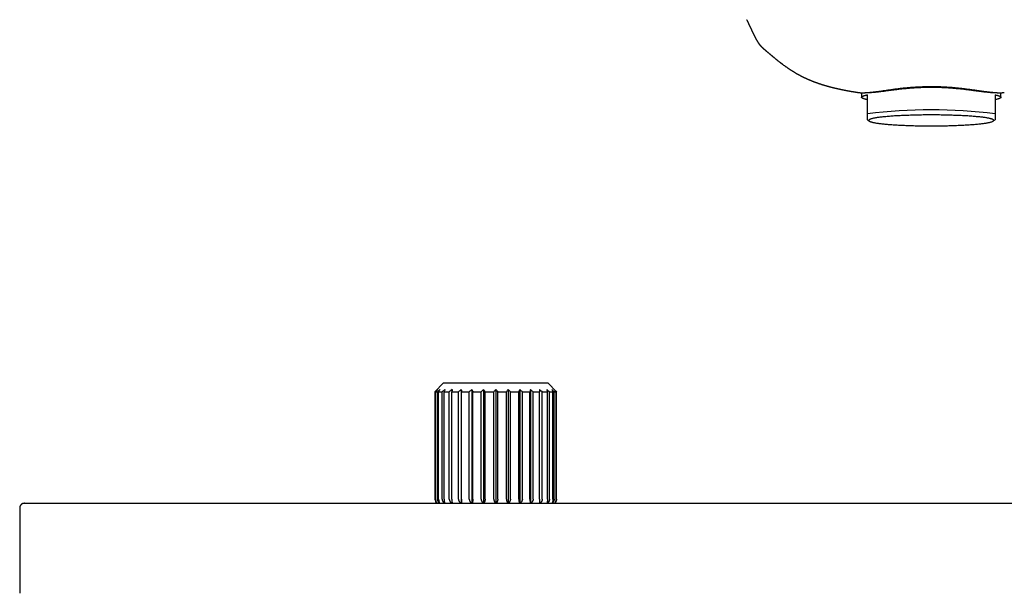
# Model space of a CAD drawing. Header units: millimetres. Extents: x 8 to 947, y 12 to 569.
# Tile 7 of 25: x 328 to 498, y 366 to 465. Entities that reach past the tile are written whole.
import ezdxf

# ---------------------------------------------------------------- set-up
doc = ezdxf.new("R2010")
doc.units = ezdxf.units.MM

msp = doc.modelspace()

# ---------------------------------------------------------------- linework, layer by layer
at = {"color": 7, "linetype": 'Continuous', "lineweight": 30}
for p, q in [((456.27, 459.85), (456.27, 459.84)), ((456.61, 459.54), (456.6, 459.54)), ((473.5, 451.94), (473.5, 451.16)), ((474.5, 448.31), (474.5, 451.58)), ((496.5, 451.58), (496.5, 448.31)), ((497.5, 451.16), (497.5, 451.94)), ((474.5, 447.25), (474.87, 447.04)), ((496.13, 447.04), (496.5, 447.25)), ((401.52, 401.96), (400.02, 400.46)), ((401.52, 401.96), (419.48, 401.96)), ((420.98, 400.46), (419.48, 401.96)), ((400.02, 400.46), (400.02, 381.96)), ((400.02, 400.46), (400.05, 400.46)), ((400.05, 381.96), (400.05, 400.46)), ((400.12, 400.46), (400.43, 400.46)), ((400.12, 381.96), (400.12, 400.46)), ((400.43, 381.96), (400.43, 400.46)), ((400.65, 400.46), (401.26, 400.46)), ((400.65, 381.96), (400.65, 400.46)), ((401.26, 381.95), (401.26, 400.46)), ((401.6, 400.46), (402.49, 400.46)), ((401.6, 381.96), (401.6, 400.46)), ((402.49, 381.96), (402.49, 400.46)), ((402.95, 400.46), (404.07, 400.46)), ((402.95, 381.96), (402.95, 400.46)), ((404.07, 381.96), (404.07, 400.46)), ((404.55, 400.81), (404.55, 381.24)), ((404.62, 400.46), (405.93, 400.46)), ((404.62, 381.96), (404.62, 400.46)), ((405.93, 381.96), (405.93, 400.46)), ((406.38, 400.81), (406.38, 381.24)), ((406.56, 400.46), (407.99, 400.46)), ((406.56, 381.96), (406.56, 400.46)), ((407.99, 381.96), (407.99, 400.46)), ((408.39, 400.81), (408.39, 381.24)), ((408.66, 381.96), (408.66, 400.46)), ((408.66, 400.46), (410.16, 400.46)), ((410.16, 381.96), (410.16, 400.46)), ((410.5, 400.81), (410.5, 381.24)), ((410.84, 381.96), (410.84, 400.46)), ((410.84, 400.46), (412.34, 400.46)), ((412.34, 381.96), (412.34, 400.46)), ((412.61, 400.81), (412.61, 381.24)), ((413.01, 400.46), (414.44, 400.46)), ((413.01, 381.96), (413.01, 400.46)), ((414.44, 381.96), (414.44, 400.46)), ((414.62, 400.81), (414.62, 381.24)), ((415.07, 400.46), (416.38, 400.46)), ((415.07, 381.96), (415.07, 400.46)), ((416.38, 381.96), (416.38, 400.46)), ((416.45, 400.81), (416.45, 381.24)), ((416.93, 400.46), (418.05, 400.46)), ((416.93, 381.96), (416.93, 400.46)), ((418.05, 381.96), (418.05, 400.46)), ((418.51, 400.46), (419.4, 400.46)), ((418.51, 381.96), (418.51, 400.46)), ((419.4, 381.96), (419.4, 400.46)), ((419.74, 400.46), (420.35, 400.46)), ((419.74, 381.95), (419.74, 400.46)), ((420.35, 381.96), (420.35, 400.46)), ((420.57, 400.46), (420.88, 400.46)), ((420.57, 381.96), (420.57, 400.46)), ((420.88, 381.96), (420.88, 400.46)), ((420.95, 400.46), (420.98, 400.46)), ((420.95, 381.96), (420.95, 400.46)), ((420.98, 381.96), (420.98, 400.46)), ((328.5, 380.44), (328.5, 365.74)), ((329.3, 381.24), (641.7, 381.24)), ((400.84, 381.24), (400.84, 381.24)), ((420.16, 381.24), (420.16, 381.24))]:
    msp.add_line(p, q, dxfattribs=at)
at = {"color": 7, "linetype": 'Continuous', "lineweight": 30, "flags": 128}
for points in [[(474.5, 450.74), (474.41, 450.76), (474.33, 450.78), (474.25, 450.8), (474.17, 450.82), (474.1, 450.84), (474.03, 450.85), (473.97, 450.87), (473.91, 450.89), (473.85, 450.91), (473.8, 450.93), (473.75, 450.95), (473.71, 450.97), (473.67, 450.99), (473.63, 451.01), (473.6, 451.03), (473.58, 451.04), (473.55, 451.06), (473.53, 451.08), (473.52, 451.1), (473.51, 451.12), (473.5, 451.14), (473.5, 451.16), (473.5, 451.18), (473.51, 451.2), (473.52, 451.22), (473.53, 451.24), (473.55, 451.26), (473.58, 451.28), (473.6, 451.3), (473.63, 451.32), (473.67, 451.34), (473.71, 451.36), (473.75, 451.38), (473.8, 451.39), (473.85, 451.41), (473.91, 451.43), (473.97, 451.45), (474.03, 451.47), (474.1, 451.49), (474.17, 451.51), (474.25, 451.53), (474.33, 451.54), (474.41, 451.56), (474.5, 451.58)], [(496.5, 451.58), (496.59, 451.56), (496.67, 451.54), (496.75, 451.53), (496.83, 451.51), (496.9, 451.49), (496.97, 451.47), (497.03, 451.45), (497.09, 451.43), (497.15, 451.41), (497.2, 451.39), (497.25, 451.38), (497.29, 451.36), (497.33, 451.34), (497.37, 451.32), (497.4, 451.3), (497.42, 451.28), (497.45, 451.26), (497.47, 451.24), (497.48, 451.22), (497.49, 451.2), (497.5, 451.18), (497.5, 451.16), (497.5, 451.14), (497.49, 451.12), (497.48, 451.1), (497.47, 451.08), (497.45, 451.06), (497.42, 451.04), (497.4, 451.03), (497.37, 451.01), (497.33, 450.99), (497.29, 450.97), (497.25, 450.95), (497.2, 450.93), (497.15, 450.91), (497.09, 450.89), (497.03, 450.87), (496.97, 450.85), (496.9, 450.84), (496.83, 450.82), (496.75, 450.8), (496.67, 450.78), (496.59, 450.76), (496.5, 450.74)], [(474.75, 447.18), (474.75, 447.15), (474.76, 447.13), (474.78, 447.1), (474.81, 447.08), (474.84, 447.05), (474.88, 447.03), (474.93, 447.01), (474.98, 446.98), (475.05, 446.96), (475.12, 446.93), (475.19, 446.91), (475.28, 446.89), (475.37, 446.86), (475.46, 446.84), (475.57, 446.82), (475.68, 446.8), (475.8, 446.77), (475.92, 446.75), (476.05, 446.73), (476.19, 446.71), (476.33, 446.69), (476.48, 446.67), (476.64, 446.65), (476.8, 446.63), (476.97, 446.61), (477.15, 446.59), (477.33, 446.57), (477.51, 446.55), (477.7, 446.53), (477.9, 446.51), (478.1, 446.5), (478.31, 446.48), (478.52, 446.46), (478.73, 446.45), (478.96, 446.43), (479.18, 446.42), (479.41, 446.41), (479.65, 446.39), (479.88, 446.38), (480.12, 446.37), (480.37, 446.35), (480.62, 446.34), (480.87, 446.33), (481.13, 446.32), (481.39, 446.31), (481.65, 446.3), (481.91, 446.29), (482.18, 446.29), (482.45, 446.28), (482.72, 446.27), (482.99, 446.27), (483.26, 446.26), (483.54, 446.26), (483.82, 446.25), (484.1, 446.25), (484.38, 446.25), (484.66, 446.24), (484.94, 446.24), (485.22, 446.24), (485.5, 446.24), (485.78, 446.24), (486.06, 446.24), (486.34, 446.24), (486.62, 446.25), (486.9, 446.25), (487.18, 446.25), (487.46, 446.26), (487.74, 446.26), (488.01, 446.27), (488.28, 446.27), (488.55, 446.28), (488.82, 446.29), (489.09, 446.29), (489.35, 446.3), (489.61, 446.31), (489.87, 446.32), (490.13, 446.33), (490.38, 446.34), (490.63, 446.35), (490.87, 446.37), (491.12, 446.38), (491.35, 446.39), (491.59, 446.41), (491.82, 446.42), (492.04, 446.43), (492.27, 446.45), (492.48, 446.46), (492.69, 446.48), (492.9, 446.5), (493.1, 446.51), (493.3, 446.53), (493.49, 446.55), (493.67, 446.57), (493.85, 446.59), (494.03, 446.61), (494.2, 446.63), (494.36, 446.65), (494.52, 446.67), (494.67, 446.69), (494.81, 446.71), (494.95, 446.73), (495.08, 446.75), (495.2, 446.77), (495.32, 446.8), (495.43, 446.82), (495.54, 446.84), (495.63, 446.86), (495.72, 446.89), (495.81, 446.91), (495.88, 446.93), (495.95, 446.96), (496.02, 446.98), (496.07, 447.01), (496.12, 447.03), (496.16, 447.05), (496.19, 447.08), (496.22, 447.1), (496.24, 447.13), (496.25, 447.15), (496.25, 447.18), (496.25, 447.2), (496.24, 447.23), (496.22, 447.25), (496.19, 447.28), (496.16, 447.3), (496.12, 447.32), (496.07, 447.35), (496.02, 447.37), (495.95, 447.4), (495.88, 447.42), (495.81, 447.44), (495.72, 447.47), (495.63, 447.49), (495.54, 447.51), (495.43, 447.54), (495.32, 447.56), (495.2, 447.58), (495.08, 447.6), (494.95, 447.62), (494.81, 447.65), (494.67, 447.67), (494.52, 447.69), (494.36, 447.71), (494.2, 447.73), (494.03, 447.75), (493.85, 447.77), (493.67, 447.79), (493.49, 447.8), (493.3, 447.82), (493.1, 447.84), (492.9, 447.86), (492.69, 447.87), (492.48, 447.89), (492.27, 447.91), (492.04, 447.92), (491.82, 447.94), (491.59, 447.95), (491.35, 447.96), (491.12, 447.98), (490.87, 447.99), (490.63, 448), (490.38, 448.01), (490.13, 448.02), (489.87, 448.03), (489.61, 448.04), (489.35, 448.05), (489.09, 448.06), (488.82, 448.07), (488.55, 448.08), (488.28, 448.08), (488.01, 448.09), (487.74, 448.09), (487.46, 448.1), (487.18, 448.1), (486.9, 448.11), (486.62, 448.11), (486.34, 448.11), (486.06, 448.11), (485.78, 448.11), (485.5, 448.11), (485.22, 448.11), (484.94, 448.11), (484.66, 448.11), (484.38, 448.11), (484.1, 448.11), (483.82, 448.1), (483.54, 448.1), (483.26, 448.09), (482.99, 448.09), (482.72, 448.08), (482.45, 448.08), (482.18, 448.07), (481.91, 448.06), (481.65, 448.05), (481.39, 448.04), (481.13, 448.03), (480.87, 448.02), (480.62, 448.01), (480.37, 448), (480.12, 447.99), (479.88, 447.98), (479.65, 447.96), (479.41, 447.95), (479.18, 447.94), (478.96, 447.92), (478.73, 447.91), (478.52, 447.89), (478.31, 447.87), (478.1, 447.86), (477.9, 447.84), (477.7, 447.82), (477.51, 447.8), (477.33, 447.79), (477.15, 447.77), (476.97, 447.75), (476.8, 447.73), (476.64, 447.71), (476.48, 447.69), (476.33, 447.67), (476.19, 447.65), (476.05, 447.62), (475.92, 447.6), (475.8, 447.58), (475.68, 447.56), (475.57, 447.54), (475.46, 447.51), (475.37, 447.49), (475.28, 447.47), (475.19, 447.44), (475.12, 447.42), (475.05, 447.4), (474.98, 447.37), (474.93, 447.35), (474.88, 447.32), (474.84, 447.3), (474.81, 447.28), (474.78, 447.25), (474.76, 447.23), (474.75, 447.2), (474.75, 447.18)]]:
    msp.add_lwpolyline(points, dxfattribs=at)
at = {"color": 7, "linetype": 'Continuous', "lineweight": 30}
for centre, radius, start, end in [((485.5, 359.72), 89.28, 82.9225, 97.0775), ((401.02, 381.96), 1, 180, 226.5651), ((419.98, 381.96), 1, 313.4349, 0)]:
    msp.add_arc(centre, radius, start, end, dxfattribs=at)
for points, knots in [([(453.69, 464.52), (453.7, 464.51), (453.71, 464.49), (453.72, 464.46), (453.74, 464.42), (453.76, 464.38), (453.78, 464.34), (453.8, 464.3), (453.82, 464.27), (453.83, 464.23), (453.85, 464.2), (453.86, 464.17), (453.88, 464.14), (453.89, 464.11), (453.91, 464.08), (453.92, 464.05), (453.93, 464.02), (453.95, 464), (453.96, 463.97), (453.98, 463.94), (453.99, 463.91), (454, 463.88), (454.02, 463.85), (454.04, 463.81), (454.05, 463.78), (454.07, 463.74), (454.09, 463.71), (454.1, 463.68), (454.12, 463.64), (454.13, 463.61), (454.15, 463.57), (454.17, 463.54), (454.19, 463.5), (454.2, 463.46), (454.22, 463.42), (454.24, 463.39), (454.26, 463.35), (454.28, 463.31), (454.3, 463.27), (454.31, 463.23), (454.33, 463.21), (454.34, 463.18), (454.35, 463.16), (454.36, 463.14), (454.37, 463.12), (454.37, 463.11), (454.38, 463.1), (454.38, 463.09), (454.39, 463.08), (454.39, 463.07), (454.39, 463.07), (454.4, 463.05), (454.41, 463.04), (454.41, 463.02), (454.42, 463.01), (454.43, 462.99), (454.44, 462.97), (454.45, 462.95), (454.46, 462.93), (454.47, 462.9), (454.5, 462.85), (454.53, 462.78), (454.58, 462.68), (454.62, 462.59), (454.67, 462.49), (454.7, 462.42), (454.73, 462.37), (454.74, 462.34), (454.75, 462.32), (454.76, 462.3), (454.77, 462.28), (454.78, 462.26), (454.78, 462.24), (454.79, 462.23), (454.8, 462.22), (454.8, 462.21), (454.81, 462.2), (454.81, 462.18), (454.82, 462.16), (454.83, 462.15), (454.84, 462.13), (454.85, 462.1), (454.86, 462.08), (454.87, 462.06), (454.89, 462.02), (454.91, 461.98), (454.93, 461.94), (454.95, 461.89), (454.98, 461.85), (455, 461.81), (455.01, 461.77), (455.03, 461.74), (455.05, 461.71), (455.06, 461.68), (455.07, 461.66), (455.09, 461.63), (455.1, 461.6), (455.12, 461.57), (455.14, 461.53), (455.16, 461.48), (455.18, 461.44), (455.2, 461.4), (455.21, 461.38), (455.23, 461.36), (455.23, 461.34), (455.24, 461.33), (455.25, 461.31), (455.26, 461.3), (455.27, 461.28), (455.28, 461.26), (455.29, 461.24), (455.3, 461.22), (455.31, 461.2), (455.32, 461.19), (455.33, 461.17), (455.34, 461.16), (455.34, 461.14), (455.35, 461.12), (455.36, 461.1), (455.38, 461.08), (455.39, 461.06), (455.4, 461.04), (455.41, 461.02), (455.42, 461.01), (455.43, 460.99), (455.44, 460.98), (455.45, 460.96), (455.46, 460.94), (455.47, 460.92), (455.48, 460.9), (455.49, 460.88), (455.51, 460.85), (455.52, 460.83), (455.53, 460.81), (455.55, 460.79), (455.56, 460.77), (455.57, 460.75), (455.58, 460.73), (455.59, 460.71), (455.61, 460.69), (455.62, 460.68), (455.63, 460.66), (455.63, 460.65), (455.64, 460.64), (455.65, 460.63), (455.65, 460.62), (455.66, 460.61), (455.67, 460.59), (455.69, 460.57), (455.7, 460.54), (455.72, 460.52), (455.73, 460.5), (455.75, 460.48), (455.76, 460.46), (455.78, 460.43), (455.81, 460.39), (455.83, 460.36), (455.86, 460.33), (455.89, 460.29), (455.92, 460.25), (455.94, 460.22), (455.97, 460.19), (455.99, 460.16), (456, 460.15), (456.01, 460.13), (456.02, 460.12), (456.03, 460.11), (456.04, 460.09), (456.06, 460.08), (456.07, 460.06), (456.09, 460.04), (456.11, 460.02), (456.12, 460), (456.14, 459.98), (456.16, 459.96), (456.18, 459.94), (456.2, 459.92), (456.22, 459.9), (456.24, 459.87), (456.26, 459.85), (456.27, 459.84)], [0, 0, 0, 0, 0.006113, 0.017668, 0.028769, 0.039417, 0.0496, 0.059266, 0.068408, 0.077859, 0.086678, 0.094864, 0.102416, 0.109337, 0.117692, 0.125824, 0.133733, 0.141419, 0.148882, 0.156167, 0.163801, 0.171937, 0.180575, 0.18967, 0.198837, 0.207988, 0.217123, 0.226242, 0.234587, 0.243185, 0.25228, 0.26187, 0.271956, 0.282538, 0.291983, 0.30179, 0.31196, 0.322493, 0.33331, 0.341326, 0.348702, 0.35544, 0.361538, 0.366997, 0.370505, 0.373686, 0.376542, 0.379071, 0.381275, 0.383152, 0.384884, 0.38779, 0.391339, 0.39553, 0.400364, 0.404969, 0.410037, 0.415567, 0.421364, 0.427153, 0.432933, 0.460058, 0.484106, 0.507964, 0.532111, 0.555754, 0.561863, 0.567937, 0.573831, 0.579229, 0.584119, 0.588502, 0.591855, 0.594835, 0.597443, 0.600041, 0.60312, 0.60668, 0.610724, 0.614854, 0.619391, 0.624333, 0.629681, 0.635436, 0.641423, 0.652699, 0.663435, 0.673631, 0.683285, 0.692399, 0.700973, 0.709018, 0.714968, 0.720598, 0.726351, 0.732485, 0.739001, 0.745816, 0.752857, 0.764481, 0.776397, 0.781135, 0.78576, 0.789971, 0.793757, 0.796479, 0.799197, 0.802283, 0.805743, 0.809574, 0.813667, 0.817575, 0.821125, 0.824316, 0.827197, 0.829863, 0.832854, 0.836215, 0.839949, 0.843979, 0.848032, 0.851803, 0.855292, 0.858168, 0.860823, 0.863621, 0.866797, 0.87035, 0.874276, 0.878171, 0.881794, 0.886084, 0.889915, 0.893351, 0.896676, 0.899924, 0.902423, 0.90497, 0.907821, 0.910829, 0.913506, 0.915004, 0.916449, 0.917857, 0.919228, 0.920571, 0.922214, 0.924321, 0.926894, 0.930202, 0.932874, 0.935102, 0.937033, 0.938774, 0.94299, 0.94741, 0.950056, 0.953421, 0.957583, 0.961856, 0.965196, 0.968486, 0.970246, 0.972096, 0.973631, 0.974825, 0.97569, 0.976652, 0.978163, 0.980083, 0.982042, 0.983758, 0.985687, 0.987541, 0.989461, 0.990642, 0.992281, 0.994385, 0.996956, 1, 1, 1, 1]), ([(456.27, 459.84), (456.28, 459.84), (456.29, 459.83), (456.3, 459.82), (456.31, 459.8), (456.33, 459.79), (456.34, 459.77), (456.36, 459.76), (456.37, 459.74), (456.39, 459.73), (456.41, 459.71), (456.44, 459.68), (456.47, 459.66), (456.5, 459.62), (456.55, 459.58), (456.58, 459.56), (456.6, 459.54)], [0, 0, 0, 0, 0.072836, 0.1374, 0.194169, 0.243868, 0.287595, 0.326953, 0.364881, 0.402887, 0.453797, 0.516403, 0.602009, 0.711072, 0.843732, 1, 1, 1, 1]), ([(456.61, 459.54), (456.62, 459.52), (456.64, 459.51), (456.67, 459.48), (456.69, 459.47), (456.7, 459.45), (456.72, 459.44), (456.74, 459.42), (456.76, 459.4), (456.79, 459.38), (456.83, 459.35), (456.87, 459.32), (456.91, 459.28), (456.94, 459.25), (456.98, 459.22), (457.01, 459.19), (457.04, 459.17), (457.06, 459.16), (457.08, 459.14), (457.1, 459.11), (457.13, 459.09), (457.16, 459.06), (457.19, 459.04), (457.22, 459.01), (457.25, 458.99), (457.28, 458.97), (457.29, 458.95), (457.31, 458.94), (457.34, 458.91), (457.38, 458.88), (457.42, 458.84), (457.48, 458.8), (457.54, 458.75), (457.59, 458.7), (457.64, 458.66), (457.68, 458.62), (457.72, 458.59), (457.76, 458.56), (457.8, 458.53), (457.84, 458.49), (457.88, 458.46), (457.92, 458.42), (457.96, 458.39), (458.01, 458.35), (458.06, 458.31), (458.1, 458.27), (458.14, 458.24), (458.17, 458.22), (458.19, 458.2), (458.22, 458.18), (458.24, 458.15), (458.28, 458.12), (458.31, 458.1), (458.35, 458.07), (458.39, 458.03), (458.43, 458), (458.48, 457.96), (458.54, 457.91), (458.6, 457.86), (458.66, 457.81), (458.71, 457.77), (458.75, 457.74), (458.78, 457.71), (458.8, 457.69), (458.82, 457.68), (458.83, 457.67), (458.86, 457.65), (458.88, 457.63), (458.92, 457.6), (458.95, 457.58), (459, 457.54), (459.06, 457.49), (459.13, 457.43), (459.2, 457.37), (459.27, 457.32), (459.34, 457.27), (459.4, 457.22), (459.46, 457.18), (459.52, 457.13), (459.58, 457.08), (459.63, 457.04), (459.67, 457.02), (459.7, 457), (459.71, 456.98), (459.73, 456.97), (459.75, 456.95), (459.78, 456.93), (459.82, 456.9), (459.87, 456.86), (460, 456.77), (460.21, 456.61), (460.43, 456.45), (460.6, 456.34), (460.7, 456.27), (460.8, 456.2), (460.88, 456.15), (460.94, 456.11), (460.98, 456.08), (461.02, 456.05), (461.06, 456.03), (461.1, 456), (461.14, 455.97), (461.2, 455.94), (461.27, 455.88), (461.37, 455.82), (461.48, 455.75), (461.59, 455.68), (461.7, 455.61), (461.82, 455.54), (461.95, 455.46), (462.05, 455.41), (462.12, 455.36), (462.16, 455.34), (462.19, 455.32), (462.21, 455.31), (462.24, 455.3), (462.26, 455.28), (462.3, 455.26), (462.34, 455.24), (462.4, 455.2), (462.47, 455.16), (462.55, 455.12), (462.64, 455.07), (462.74, 455.02), (462.82, 454.97), (462.89, 454.93), (462.96, 454.9), (463.02, 454.87), (463.07, 454.84), (463.1, 454.82), (463.14, 454.81), (463.17, 454.79), (463.19, 454.78), (463.22, 454.77), (463.25, 454.75), (463.3, 454.72), (463.36, 454.69), (463.43, 454.66), (463.5, 454.62), (463.58, 454.59), (463.65, 454.55), (463.73, 454.52), (463.8, 454.48), (463.87, 454.45), (463.92, 454.42), (463.97, 454.4), (464.02, 454.38), (464.07, 454.36), (464.14, 454.33), (464.21, 454.3), (464.28, 454.26), (464.36, 454.23), (464.43, 454.2), (464.49, 454.17), (464.55, 454.15), (464.59, 454.13), (464.64, 454.11), (464.69, 454.09), (464.73, 454.07), (464.77, 454.06), (464.8, 454.04), (464.82, 454.03), (464.84, 454.03), (464.87, 454.02), (464.89, 454.01), (464.93, 453.99), (464.97, 453.98), (465.02, 453.95), (465.09, 453.93), (465.17, 453.9), (465.24, 453.87), (465.3, 453.85), (465.36, 453.82), (465.42, 453.8), (465.48, 453.78), (465.54, 453.76), (465.58, 453.74), (465.63, 453.72), (465.68, 453.71), (465.73, 453.69), (465.79, 453.67), (465.84, 453.65), (465.9, 453.63), (465.96, 453.61), (466.02, 453.58), (466.09, 453.56), (466.14, 453.54), (466.19, 453.53), (466.21, 453.52), (466.23, 453.51), (466.25, 453.51), (466.27, 453.5), (466.3, 453.49), (466.34, 453.48), (466.38, 453.46), (466.43, 453.45), (466.48, 453.43), (466.54, 453.41), (466.61, 453.39), (466.66, 453.37), (466.71, 453.36), (466.75, 453.34), (466.79, 453.33), (466.83, 453.32), (466.88, 453.31), (466.93, 453.29), (466.99, 453.27), (467.05, 453.25), (467.11, 453.24), (467.18, 453.21), (467.25, 453.19), (467.31, 453.17), (467.37, 453.16), (467.43, 453.14), (467.48, 453.13), (467.55, 453.11), (467.62, 453.09), (467.7, 453.07), (467.76, 453.05), (467.81, 453.03), (467.85, 453.02), (467.9, 453.01), (467.94, 453), (467.98, 452.99), (468.01, 452.98), (468.03, 452.98), (468.05, 452.97), (468.07, 452.97), (468.1, 452.96), (468.14, 452.95), (468.19, 452.93), (468.26, 452.92), (468.33, 452.9), (468.4, 452.88), (468.47, 452.86), (468.53, 452.85), (468.56, 452.84), (468.59, 452.83), (468.62, 452.82), (468.65, 452.82), (468.68, 452.81), (468.71, 452.8), (468.74, 452.79), (468.78, 452.79), (468.81, 452.78), (468.84, 452.77), (468.88, 452.76), (468.92, 452.75), (468.96, 452.74), (469, 452.73), (469.03, 452.73), (469.05, 452.72), (469.08, 452.71), (469.1, 452.71), (469.14, 452.7), (469.18, 452.69), (469.24, 452.68), (469.32, 452.66), (469.4, 452.64), (469.46, 452.63), (469.5, 452.62), (469.54, 452.61), (469.56, 452.6), (469.59, 452.6), (469.61, 452.6), (469.64, 452.59), (469.68, 452.58), (469.73, 452.57), (469.8, 452.55), (469.85, 452.54), (469.9, 452.53), (469.94, 452.52), (469.98, 452.52), (470.01, 452.51), (470.05, 452.5), (470.09, 452.49), (470.16, 452.48), (470.23, 452.46), (470.31, 452.45), (470.39, 452.43), (470.45, 452.42), (470.5, 452.41), (470.52, 452.4), (470.55, 452.4), (470.57, 452.4), (470.59, 452.39), (470.61, 452.39), (470.63, 452.38), (470.67, 452.38), (470.7, 452.37), (470.74, 452.36), (470.78, 452.35), (470.81, 452.35), (470.85, 452.34), (470.89, 452.33), (470.94, 452.32), (470.97, 452.32), (471, 452.31), (471.02, 452.31), (471.05, 452.3), (471.09, 452.3), (471.13, 452.29), (471.17, 452.28), (471.21, 452.27), (471.24, 452.27), (471.28, 452.26), (471.33, 452.25), (471.37, 452.24), (471.41, 452.24), (471.45, 452.23), (471.49, 452.22), (471.54, 452.21), (471.6, 452.2), (471.66, 452.19), (471.73, 452.18), (471.8, 452.17), (471.88, 452.16), (471.97, 452.14), (472.06, 452.13), (472.14, 452.11), (472.23, 452.1), (472.31, 452.08), (472.41, 452.07), (472.51, 452.05), (472.62, 452.03), (472.72, 452.02), (472.82, 452), (472.89, 451.99), (472.92, 451.99), (472.92, 451.99)], [0, 0, 0, 0, 0.003245, 0.005049, 0.006703, 0.008206, 0.009559, 0.010948, 0.012835, 0.015241, 0.018395, 0.021524, 0.024625, 0.027698, 0.030675, 0.033213, 0.035164, 0.036697, 0.038368, 0.040477, 0.042973, 0.045286, 0.047589, 0.049883, 0.052157, 0.054105, 0.055585, 0.056622, 0.058734, 0.061551, 0.065074, 0.069191, 0.073666, 0.078491, 0.081499, 0.084605, 0.087408, 0.089766, 0.0929, 0.095904, 0.098833, 0.101901, 0.104676, 0.107777, 0.111205, 0.114845, 0.117268, 0.119113, 0.120418, 0.121997, 0.124185, 0.126331, 0.12881, 0.131325, 0.133819, 0.136293, 0.140264, 0.144181, 0.148044, 0.151852, 0.155277, 0.158089, 0.160287, 0.161443, 0.16231, 0.163257, 0.16462, 0.166399, 0.168542, 0.170709, 0.172839, 0.177614, 0.182189, 0.186768, 0.191842, 0.195293, 0.198948, 0.202805, 0.206863, 0.210909, 0.213713, 0.215956, 0.217639, 0.218763, 0.219517, 0.220626, 0.222477, 0.224917, 0.227944, 0.231539, 0.248558, 0.265476, 0.272035, 0.278135, 0.283709, 0.28876, 0.291703, 0.294406, 0.296758, 0.298748, 0.300766, 0.303381, 0.306595, 0.310409, 0.317143, 0.323632, 0.32981, 0.335677, 0.343066, 0.350363, 0.357666, 0.36012, 0.362321, 0.36414, 0.365576, 0.366689, 0.368059, 0.369834, 0.372664, 0.376142, 0.380228, 0.384313, 0.39032, 0.395824, 0.400315, 0.404407, 0.408282, 0.412094, 0.414243, 0.416371, 0.418402, 0.420086, 0.421406, 0.422735, 0.424411, 0.42728, 0.430803, 0.434963, 0.439271, 0.443581, 0.447814, 0.451969, 0.456048, 0.459971, 0.463298, 0.466054, 0.468398, 0.471127, 0.475025, 0.479234, 0.483432, 0.487618, 0.491793, 0.495981, 0.498561, 0.501156, 0.503768, 0.506395, 0.509038, 0.511413, 0.513246, 0.514306, 0.515213, 0.516454, 0.518058, 0.520023, 0.52235, 0.524913, 0.529878, 0.534279, 0.538115, 0.541403, 0.544681, 0.548203, 0.551968, 0.5552, 0.557384, 0.55985, 0.562884, 0.566488, 0.569229, 0.572206, 0.575417, 0.578865, 0.582547, 0.586466, 0.590375, 0.592202, 0.593612, 0.594605, 0.595584, 0.596879, 0.59849, 0.600797, 0.603515, 0.606214, 0.608752, 0.612881, 0.616494, 0.619597, 0.622393, 0.624709, 0.626854, 0.629116, 0.631823, 0.634977, 0.638349, 0.641684, 0.64498, 0.649317, 0.653562, 0.657428, 0.66083, 0.663804, 0.666972, 0.67111, 0.675325, 0.679602, 0.684189, 0.686529, 0.688971, 0.691516, 0.694156, 0.696482, 0.698259, 0.699432, 0.700437, 0.701694, 0.703206, 0.704972, 0.708715, 0.712789, 0.717086, 0.721604, 0.726315, 0.728959, 0.731168, 0.732943, 0.734367, 0.735924, 0.737694, 0.739678, 0.741875, 0.743743, 0.745735, 0.747851, 0.75009, 0.752453, 0.75494, 0.757237, 0.759077, 0.760568, 0.76177, 0.763352, 0.765344, 0.767748, 0.770435, 0.776577, 0.782402, 0.785195, 0.787694, 0.789745, 0.791347, 0.79236, 0.793664, 0.795357, 0.79744, 0.801643, 0.805426, 0.80876, 0.811644, 0.814278, 0.816377, 0.818504, 0.820662, 0.823183, 0.826278, 0.831769, 0.836903, 0.841648, 0.845976, 0.847956, 0.849704, 0.851218, 0.8525, 0.853549, 0.854726, 0.856256, 0.858272, 0.860629, 0.862954, 0.865227, 0.867449, 0.869619, 0.872518, 0.875108, 0.877222, 0.878859, 0.880119, 0.881878, 0.884151, 0.886857, 0.889485, 0.891941, 0.894225, 0.896338, 0.89931, 0.901956, 0.904447, 0.906787, 0.90928, 0.912531, 0.916163, 0.919544, 0.924332, 0.928727, 0.933808, 0.939314, 0.945157, 0.950621, 0.955853, 0.961017, 0.966772, 0.973919, 0.980563, 0.987049, 0.994309, 0.999904, 1, 1, 1, 1]), ([(472.92, 451.99), (472.92, 451.99), (472.95, 451.98), (473.01, 451.97), (473.12, 451.96), (473.23, 451.95), (473.36, 451.95), (473.5, 451.94), (473.66, 451.94), (473.83, 451.94), (474.01, 451.95), (474.2, 451.96), (474.39, 451.97), (474.57, 451.98), (474.77, 452), (474.97, 452.02), (475.19, 452.04), (475.41, 452.06), (475.64, 452.09), (475.88, 452.12), (476.14, 452.15), (476.41, 452.18), (476.69, 452.22), (476.98, 452.26), (477.28, 452.31), (477.6, 452.35), (477.92, 452.4), (478.25, 452.44), (478.59, 452.49), (478.93, 452.54), (479.29, 452.59), (479.66, 452.63), (480.03, 452.68), (480.39, 452.72), (480.74, 452.76), (481.08, 452.8), (481.43, 452.83), (481.78, 452.86), (482.13, 452.89), (482.49, 452.92), (482.85, 452.94), (483.21, 452.96), (483.59, 452.98), (483.98, 452.99), (484.37, 453.01), (484.75, 453.01), (485.13, 453.02), (485.38, 453.02), (485.5, 453.02)], [0, 0, 0, 0, 0.000683, 0.02449, 0.048301, 0.072107, 0.095897, 0.1203, 0.144726, 0.169157, 0.193579, 0.217979, 0.238574, 0.259179, 0.279784, 0.300378, 0.320971, 0.341574, 0.362177, 0.382771, 0.404656, 0.42655, 0.448445, 0.470331, 0.493342, 0.516369, 0.539401, 0.562428, 0.58544, 0.608999, 0.632577, 0.65616, 0.679736, 0.703293, 0.724084, 0.744885, 0.765686, 0.786478, 0.807268, 0.828068, 0.848868, 0.869658, 0.891731, 0.913814, 0.935898, 0.957971, 0.978976, 1, 1, 1, 1]), ([(479.75, 452.55), (479.86, 452.56), (480.1, 452.59), (480.45, 452.63), (480.81, 452.66), (481.18, 452.7), (481.56, 452.73), (481.94, 452.77), (482.33, 452.79), (482.72, 452.82), (483.12, 452.84), (483.52, 452.86), (483.92, 452.88), (484.31, 452.89), (484.7, 452.9), (485.1, 452.91), (485.5, 452.91), (485.9, 452.91), (486.31, 452.9), (486.72, 452.89), (487.12, 452.88), (487.52, 452.86), (487.91, 452.84), (488.3, 452.82), (488.68, 452.79), (489.05, 452.77), (489.43, 452.73), (489.81, 452.7), (490.18, 452.66), (490.55, 452.63), (490.91, 452.59), (491.27, 452.54), (491.61, 452.5), (491.95, 452.46), (492.28, 452.42), (492.61, 452.37), (492.93, 452.33), (493.24, 452.29), (493.55, 452.25), (493.85, 452.21), (494.14, 452.18), (494.41, 452.14), (494.68, 452.11), (494.93, 452.08), (495.17, 452.06), (495.4, 452.04), (495.62, 452.02), (495.83, 452), (496.03, 451.99), (496.22, 451.98), (496.38, 451.97), (496.47, 451.97), (496.51, 451.97)], [0, 0, 0, 0, 0.019839, 0.039694, 0.059555, 0.07941, 0.099249, 0.119657, 0.140083, 0.160515, 0.180941, 0.201349, 0.221191, 0.24105, 0.260914, 0.280773, 0.300614, 0.321044, 0.341491, 0.361945, 0.382393, 0.402822, 0.422486, 0.442166, 0.461852, 0.481532, 0.501196, 0.521417, 0.541655, 0.561899, 0.582137, 0.602359, 0.622279, 0.642216, 0.662158, 0.682095, 0.702015, 0.722517, 0.743038, 0.763564, 0.784084, 0.804586, 0.824396, 0.844223, 0.864057, 0.883884, 0.903694, 0.924112, 0.944549, 0.964993, 0.98543, 1, 1, 1, 1]), ([(485.5, 453.02), (485.64, 453.02), (485.91, 453.02), (486.33, 453.01), (486.74, 453), (487.15, 452.99), (487.57, 452.97), (487.98, 452.95), (488.4, 452.92), (488.81, 452.89), (489.22, 452.86), (489.62, 452.83), (490.01, 452.79), (490.4, 452.75), (490.78, 452.7), (491.15, 452.66), (491.52, 452.61), (491.88, 452.56), (492.25, 452.51), (492.6, 452.46), (492.95, 452.42), (493.27, 452.37), (493.57, 452.33), (493.84, 452.29), (494.1, 452.25), (494.36, 452.21), (494.62, 452.18), (494.87, 452.15), (495.11, 452.12), (495.35, 452.09), (495.58, 452.06), (495.81, 452.04), (496.03, 452.02), (496.25, 452), (496.46, 451.98), (496.67, 451.96), (496.88, 451.95), (497.06, 451.95), (497.24, 451.94), (497.4, 451.94), (497.56, 451.94), (497.7, 451.95), (497.82, 451.96), (497.94, 451.97), (498.02, 451.98), (498.06, 451.98), (498.08, 451.99)], [0, 0, 0, 0, 0.023413, 0.046845, 0.070284, 0.093715, 0.117127, 0.141219, 0.165333, 0.189454, 0.213567, 0.237658, 0.261077, 0.284516, 0.307962, 0.331403, 0.354823, 0.378892, 0.402979, 0.427073, 0.451162, 0.475233, 0.495351, 0.515476, 0.535601, 0.55572, 0.575842, 0.595972, 0.616102, 0.636223, 0.657351, 0.678489, 0.699626, 0.720752, 0.744669, 0.768608, 0.792556, 0.816497, 0.840416, 0.865062, 0.889727, 0.914401, 0.93907, 0.963718, 0.987428, 1, 1, 1, 1]), ([(474.04, 451.95), (474.04, 451.95), (474.09, 451.95), (474.17, 451.96), (474.26, 451.96), (474.34, 451.96), (474.42, 451.97), (474.47, 451.97), (474.51, 451.97), (474.51, 451.97)], [0, 0, 0, 0, 0.036181, 0.242604, 0.407461, 0.578581, 0.756207, 0.940558, 1, 1, 1, 1]), ([(474.51, 451.97), (474.56, 451.97), (474.67, 451.97), (474.84, 451.98), (475.03, 451.99), (475.23, 452.01), (475.44, 452.02), (475.67, 452.04), (475.9, 452.07), (476.15, 452.09), (476.41, 452.12), (476.68, 452.15), (476.97, 452.19), (477.25, 452.22), (477.54, 452.26), (477.83, 452.3), (478.13, 452.34), (478.44, 452.38), (478.75, 452.42), (479.08, 452.46), (479.41, 452.5), (479.63, 452.53), (479.75, 452.55)], [0, 0, 0, 0, 0.045826, 0.098232, 0.148448, 0.198707, 0.248982, 0.299241, 0.349456, 0.401217, 0.453027, 0.504852, 0.556662, 0.608425, 0.656947, 0.705495, 0.754044, 0.802567, 0.851912, 0.901283, 0.950654, 1, 1, 1, 1]), ([(496.51, 451.97), (496.52, 451.97), (496.56, 451.97), (496.63, 451.96), (496.72, 451.96), (496.78, 451.96), (496.82, 451.96), (496.84, 451.96)], [0, 0, 0, 0, 0.085555, 0.336648, 0.598084, 0.867933, 1, 1, 1, 1]), ([(496.93, 451.95), (496.94, 451.95), (496.96, 451.95), (496.99, 451.95), (497, 451.95)], [0, 0, 0, 0, 0.430704, 1, 1, 1, 1]), ([(474.5, 447.25), (474.5, 447.25), (474.5, 447.25), (474.5, 447.26), (474.5, 447.29), (474.5, 447.33), (474.5, 447.38), (474.5, 447.44), (474.5, 447.51), (474.5, 447.59), (474.5, 447.69), (474.5, 447.79), (474.5, 447.91), (474.5, 448.03), (474.5, 448.17), (474.5, 448.27), (474.5, 448.31)], [0, 0, 0, 0, 0.057907, 0.130127, 0.202224, 0.274266, 0.346324, 0.418468, 0.490766, 0.56328, 0.636066, 0.709172, 0.78132, 0.853836, 0.92673, 1, 1, 1, 1]), ([(496.5, 448.31), (496.5, 448.26), (496.5, 448.16), (496.5, 448.01), (496.5, 447.88), (496.5, 447.76), (496.5, 447.65), (496.5, 447.56), (496.5, 447.48), (496.5, 447.41), (496.5, 447.35), (496.5, 447.31), (496.5, 447.28), (496.5, 447.26), (496.5, 447.25), (496.5, 447.25), (496.5, 447.25)], [0, 0, 0, 0, 0.079105, 0.15777, 0.235993, 0.313792, 0.391202, 0.468271, 0.54068, 0.612899, 0.684995, 0.757037, 0.829095, 0.901238, 0.973535, 1, 1, 1, 1]), ([(400.43, 400.81), (400.36, 400.75), (400.23, 400.63), (400.1, 400.51), (400.05, 400.46)], [0, 0, 0, 0, 0.559494, 1, 1, 1, 1]), ([(400.43, 400.81), (400.37, 400.75), (400.27, 400.63), (400.17, 400.51), (400.12, 400.46)], [0, 0, 0, 0, 0.559494, 1, 1, 1, 1]), ([(400.87, 400.81), (400.79, 400.75), (400.64, 400.63), (400.5, 400.51), (400.43, 400.46)], [0, 0, 0, 0, 0.559494, 1, 1, 1, 1]), ([(400.87, 400.81), (400.83, 400.75), (400.75, 400.63), (400.68, 400.51), (400.65, 400.46)], [0, 0, 0, 0, 0.559494, 1, 1, 1, 1]), ([(401.73, 400.81), (401.64, 400.75), (401.48, 400.63), (401.33, 400.51), (401.26, 400.46)], [0, 0, 0, 0, 0.559494, 1, 1, 1, 1]), ([(401.73, 400.81), (401.71, 400.75), (401.66, 400.63), (401.62, 400.51), (401.6, 400.46)], [0, 0, 0, 0, 0.559494, 1, 1, 1, 1]), ([(402.97, 400.81), (402.88, 400.75), (402.72, 400.63), (402.56, 400.51), (402.49, 400.46)], [0, 0, 0, 0, 0.559494, 1, 1, 1, 1]), ([(402.97, 400.81), (402.97, 400.75), (402.96, 400.63), (402.95, 400.51), (402.95, 400.46)], [0, 0, 0, 0, 0.559494, 1, 1, 1, 1]), ([(404.55, 400.81), (404.46, 400.75), (404.3, 400.63), (404.14, 400.51), (404.07, 400.46)], [0, 0, 0, 0, 0.5594943, 1, 1, 1, 1]), ([(404.55, 400.81), (404.56, 400.75), (404.59, 400.63), (404.61, 400.51), (404.62, 400.46)], [0, 0, 0, 0, 0.5594943, 1, 1, 1, 1]), ([(406.38, 400.81), (406.3, 400.75), (406.14, 400.63), (405.99, 400.51), (405.93, 400.46)], [0, 0, 0, 0, 0.559494, 1, 1, 1, 1]), ([(406.38, 400.81), (406.41, 400.75), (406.47, 400.63), (406.53, 400.51), (406.56, 400.46)], [0, 0, 0, 0, 0.559494, 1, 1, 1, 1]), ([(408.39, 400.81), (408.32, 400.75), (408.18, 400.63), (408.05, 400.51), (407.99, 400.46)], [0, 0, 0, 0, 0.559494, 1, 1, 1, 1]), ([(408.39, 400.81), (408.44, 400.75), (408.53, 400.63), (408.62, 400.51), (408.66, 400.46)], [0, 0, 0, 0, 0.559494, 1, 1, 1, 1]), ([(410.5, 400.81), (410.44, 400.75), (410.32, 400.63), (410.21, 400.51), (410.16, 400.46)], [0, 0, 0, 0, 0.559494, 1, 1, 1, 1]), ([(410.5, 400.81), (410.56, 400.75), (410.68, 400.63), (410.79, 400.51), (410.84, 400.46)], [0, 0, 0, 0, 0.559494, 1, 1, 1, 1]), ([(412.61, 400.81), (412.56, 400.75), (412.47, 400.63), (412.38, 400.51), (412.34, 400.46)], [0, 0, 0, 0, 0.559494, 1, 1, 1, 1]), ([(412.61, 400.81), (412.68, 400.75), (412.82, 400.63), (412.95, 400.51), (413.01, 400.46)], [0, 0, 0, 0, 0.559494, 1, 1, 1, 1]), ([(414.62, 400.81), (414.59, 400.75), (414.53, 400.63), (414.47, 400.51), (414.44, 400.46)], [0, 0, 0, 0, 0.559494, 1, 1, 1, 1]), ([(414.62, 400.81), (414.7, 400.75), (414.86, 400.63), (415.01, 400.51), (415.07, 400.46)], [0, 0, 0, 0, 0.559494, 1, 1, 1, 1]), ([(416.45, 400.81), (416.44, 400.75), (416.41, 400.63), (416.39, 400.51), (416.38, 400.46)], [0, 0, 0, 0, 0.559494, 1, 1, 1, 1]), ([(416.45, 400.81), (416.54, 400.75), (416.7, 400.63), (416.86, 400.51), (416.93, 400.46)], [0, 0, 0, 0, 0.5594943, 1, 1, 1, 1]), ([(418.03, 400.81), (418.12, 400.75), (418.28, 400.63), (418.44, 400.51), (418.51, 400.46)], [0, 0, 0, 0, 0.559494, 1, 1, 1, 1]), ([(418.03, 400.81), (418.03, 400.75), (418.04, 400.63), (418.05, 400.51), (418.05, 400.46)], [0, 0, 0, 0, 0.559494, 1, 1, 1, 1]), ([(419.27, 400.81), (419.36, 400.75), (419.52, 400.63), (419.67, 400.51), (419.74, 400.46)], [0, 0, 0, 0, 0.559494, 1, 1, 1, 1]), ([(419.27, 400.81), (419.29, 400.75), (419.34, 400.63), (419.38, 400.51), (419.4, 400.46)], [0, 0, 0, 0, 0.559494, 1, 1, 1, 1]), ([(420.13, 400.81), (420.21, 400.75), (420.36, 400.63), (420.5, 400.51), (420.57, 400.46)], [0, 0, 0, 0, 0.559494, 1, 1, 1, 1]), ([(420.13, 400.81), (420.17, 400.75), (420.25, 400.63), (420.32, 400.51), (420.35, 400.46)], [0, 0, 0, 0, 0.559494, 1, 1, 1, 1]), ([(420.57, 400.81), (420.64, 400.75), (420.77, 400.63), (420.9, 400.51), (420.95, 400.46)], [0, 0, 0, 0, 0.559494, 1, 1, 1, 1]), ([(420.57, 400.81), (420.63, 400.75), (420.73, 400.63), (420.83, 400.51), (420.88, 400.46)], [0, 0, 0, 0, 0.559494, 1, 1, 1, 1]), ([(400.05, 381.96), (400.05, 381.94), (400.05, 381.88), (400.06, 381.81), (400.07, 381.74), (400.09, 381.69), (400.1, 381.65), (400.12, 381.6), (400.14, 381.56), (400.16, 381.52), (400.19, 381.47), (400.21, 381.43), (400.25, 381.38), (400.29, 381.33), (400.34, 381.28), (400.38, 381.25), (400.39, 381.24)], [0, 0, 0, 0, 0.087357, 0.174224, 0.261549, 0.31457, 0.368287, 0.422889, 0.478554, 0.53545, 0.599253, 0.664795, 0.73232, 0.80205, 0.932782, 1, 1, 1, 1]), ([(400.12, 381.96), (400.12, 381.93), (400.12, 381.85), (400.14, 381.75), (400.16, 381.64), (400.2, 381.54), (400.24, 381.45), (400.3, 381.36), (400.35, 381.29), (400.38, 381.25), (400.4, 381.24)], [0, 0, 0, 0, 0.120666, 0.243003, 0.368165, 0.497197, 0.631015, 0.770387, 0.915935, 1, 1, 1, 1]), ([(400.43, 381.96), (400.43, 381.94), (400.44, 381.88), (400.45, 381.81), (400.46, 381.74), (400.48, 381.69), (400.5, 381.65), (400.52, 381.6), (400.54, 381.56), (400.56, 381.52), (400.59, 381.47), (400.62, 381.43), (400.66, 381.38), (400.71, 381.33), (400.76, 381.28), (400.81, 381.25), (400.82, 381.24)], [0, 0, 0, 0, 0.087357, 0.174224, 0.261549, 0.31457, 0.368287, 0.422889, 0.478554, 0.53545, 0.599253, 0.664795, 0.73232, 0.80205, 0.932782, 1, 1, 1, 1]), ([(400.65, 381.96), (400.65, 381.93), (400.65, 381.87), (400.66, 381.79), (400.67, 381.7), (400.68, 381.62), (400.7, 381.55), (400.73, 381.47), (400.75, 381.41), (400.77, 381.36), (400.78, 381.34)], [0, 0, 0, 0, 0.124215, 0.247627, 0.371975, 0.498962, 0.62081, 0.744208, 0.870259, 1, 1, 1, 1]), ([(401.26, 381.95), (401.26, 381.92), (401.26, 381.87), (401.27, 381.8), (401.29, 381.73), (401.31, 381.67), (401.34, 381.61), (401.36, 381.56), (401.39, 381.51), (401.43, 381.46), (401.46, 381.42), (401.5, 381.37), (401.56, 381.32), (401.61, 381.27), (401.66, 381.24), (401.67, 381.24)], [0, 0, 0, 0, 0.088873, 0.177128, 0.265734, 0.333007, 0.401405, 0.471297, 0.543031, 0.607858, 0.674452, 0.743067, 0.813937, 0.94679, 1, 1, 1, 1]), ([(401.6, 381.96), (401.6, 381.93), (401.6, 381.88), (401.61, 381.8), (401.61, 381.73), (401.62, 381.65), (401.63, 381.58), (401.64, 381.52), (401.65, 381.45), (401.66, 381.4), (401.68, 381.33), (401.7, 381.28), (401.71, 381.24), (401.71, 381.24)], [0, 0, 0, 0, 0.090088, 0.180015, 0.270816, 0.360465, 0.450541, 0.541838, 0.627969, 0.715044, 0.803541, 0.939905, 1, 1, 1, 1]), ([(402.49, 381.96), (402.49, 381.94), (402.49, 381.88), (402.5, 381.81), (402.52, 381.74), (402.54, 381.69), (402.56, 381.65), (402.58, 381.6), (402.6, 381.56), (402.63, 381.52), (402.66, 381.47), (402.7, 381.43), (402.74, 381.38), (402.8, 381.33), (402.86, 381.28), (402.91, 381.25), (402.92, 381.24)], [0, 0, 0, 0, 0.087357, 0.174224, 0.261549, 0.31457, 0.368287, 0.422889, 0.478554, 0.53545, 0.599253, 0.664795, 0.73232, 0.80205, 0.932782, 1, 1, 1, 1]), ([(402.95, 381.96), (402.95, 381.93), (402.95, 381.85), (402.95, 381.75), (402.95, 381.64), (402.95, 381.54), (402.96, 381.45), (402.96, 381.36), (402.97, 381.29), (402.97, 381.25), (402.97, 381.24)], [0, 0, 0, 0, 0.120666, 0.243003, 0.368165, 0.497197, 0.631015, 0.770387, 0.915935, 1, 1, 1, 1]), ([(404.07, 381.96), (404.07, 381.94), (404.07, 381.88), (404.08, 381.81), (404.1, 381.74), (404.12, 381.69), (404.14, 381.65), (404.16, 381.6), (404.18, 381.56), (404.21, 381.52), (404.24, 381.47), (404.28, 381.43), (404.32, 381.38), (404.37, 381.33), (404.43, 381.28), (404.48, 381.25), (404.5, 381.24)], [0, 0, 0, 0, 0.0873567, 0.1742236, 0.2615494, 0.3145697, 0.368287, 0.4228887, 0.4785536, 0.5354502, 0.5992525, 0.6647948, 0.7323198, 0.8020498, 0.9327822, 1, 1, 1, 1]), ([(404.62, 381.96), (404.62, 381.93), (404.62, 381.85), (404.62, 381.75), (404.61, 381.64), (404.6, 381.54), (404.59, 381.45), (404.58, 381.36), (404.57, 381.29), (404.56, 381.25), (404.55, 381.24)], [0, 0, 0, 0, 0.120666, 0.243003, 0.368165, 0.497197, 0.631015, 0.770387, 0.915935, 1, 1, 1, 1]), ([(405.93, 381.96), (405.93, 381.94), (405.93, 381.88), (405.94, 381.81), (405.96, 381.74), (405.97, 381.69), (405.99, 381.65), (406.01, 381.6), (406.03, 381.56), (406.06, 381.52), (406.09, 381.47), (406.12, 381.43), (406.16, 381.38), (406.22, 381.33), (406.27, 381.28), (406.32, 381.25), (406.33, 381.24)], [0, 0, 0, 0, 0.087357, 0.174224, 0.261549, 0.31457, 0.368287, 0.422889, 0.478554, 0.53545, 0.599253, 0.664795, 0.73232, 0.80205, 0.932782, 1, 1, 1, 1]), ([(406.56, 381.96), (406.55, 381.93), (406.55, 381.85), (406.54, 381.75), (406.53, 381.64), (406.51, 381.54), (406.49, 381.45), (406.46, 381.36), (406.43, 381.29), (406.41, 381.25), (406.4, 381.24)], [0, 0, 0, 0, 0.1206659, 0.2430034, 0.3681649, 0.4971972, 0.6310149, 0.7703869, 0.9159354, 1, 1, 1, 1]), ([(407.99, 381.96), (407.99, 381.94), (407.99, 381.88), (408, 381.81), (408.01, 381.74), (408.03, 381.69), (408.04, 381.65), (408.06, 381.6), (408.08, 381.56), (408.11, 381.52), (408.13, 381.47), (408.16, 381.43), (408.2, 381.38), (408.25, 381.33), (408.3, 381.28), (408.34, 381.25), (408.35, 381.24)], [0, 0, 0, 0, 0.0873567, 0.1742236, 0.2615494, 0.3145697, 0.368287, 0.4228887, 0.4785536, 0.5354502, 0.5992525, 0.6647948, 0.7323198, 0.8020498, 0.9327822, 1, 1, 1, 1]), ([(408.66, 381.96), (408.66, 381.93), (408.66, 381.85), (408.64, 381.75), (408.62, 381.64), (408.59, 381.54), (408.55, 381.45), (408.51, 381.36), (408.46, 381.29), (408.43, 381.25), (408.42, 381.24)], [0, 0, 0, 0, 0.120666, 0.243003, 0.368165, 0.497197, 0.631015, 0.770387, 0.915935, 1, 1, 1, 1]), ([(410.16, 381.96), (410.16, 381.94), (410.16, 381.88), (410.17, 381.81), (410.18, 381.74), (410.19, 381.69), (410.2, 381.65), (410.22, 381.6), (410.24, 381.56), (410.26, 381.52), (410.28, 381.47), (410.31, 381.43), (410.33, 381.38), (410.38, 381.33), (410.42, 381.28), (410.45, 381.25), (410.46, 381.24)], [0, 0, 0, 0, 0.0873567, 0.1742236, 0.2615494, 0.3145697, 0.368287, 0.4228887, 0.4785536, 0.5354502, 0.5992525, 0.6647948, 0.7323198, 0.8020498, 0.9327822, 1, 1, 1, 1]), ([(410.84, 381.96), (410.84, 381.93), (410.84, 381.85), (410.82, 381.75), (410.8, 381.64), (410.76, 381.54), (410.71, 381.45), (410.65, 381.36), (410.59, 381.29), (410.55, 381.25), (410.54, 381.24)], [0, 0, 0, 0, 0.120666, 0.243003, 0.368165, 0.497197, 0.631015, 0.770387, 0.915935, 1, 1, 1, 1]), ([(412.34, 381.96), (412.34, 381.94), (412.34, 381.88), (412.35, 381.81), (412.36, 381.74), (412.37, 381.69), (412.38, 381.65), (412.39, 381.6), (412.4, 381.56), (412.42, 381.52), (412.44, 381.47), (412.46, 381.43), (412.48, 381.38), (412.51, 381.33), (412.54, 381.28), (412.57, 381.25), (412.58, 381.24)], [0, 0, 0, 0, 0.087357, 0.174224, 0.261549, 0.31457, 0.368287, 0.422889, 0.478554, 0.53545, 0.599253, 0.664795, 0.73232, 0.80205, 0.932782, 1, 1, 1, 1]), ([(413.01, 381.96), (413.01, 381.93), (413.01, 381.85), (412.99, 381.75), (412.96, 381.64), (412.91, 381.54), (412.85, 381.45), (412.78, 381.36), (412.71, 381.29), (412.66, 381.25), (412.65, 381.24)], [0, 0, 0, 0, 0.120666, 0.243003, 0.368165, 0.497197, 0.631015, 0.770387, 0.915935, 1, 1, 1, 1]), ([(414.44, 381.96), (414.44, 381.94), (414.45, 381.88), (414.45, 381.81), (414.46, 381.74), (414.46, 381.69), (414.47, 381.65), (414.48, 381.6), (414.49, 381.56), (414.5, 381.52), (414.51, 381.47), (414.52, 381.43), (414.54, 381.38), (414.56, 381.33), (414.58, 381.28), (414.6, 381.25), (414.6, 381.24)], [0, 0, 0, 0, 0.087357, 0.174224, 0.261549, 0.31457, 0.368287, 0.422889, 0.478554, 0.53545, 0.599253, 0.664795, 0.73232, 0.80205, 0.932782, 1, 1, 1, 1]), ([(415.07, 381.96), (415.07, 381.93), (415.07, 381.85), (415.05, 381.75), (415.01, 381.64), (414.96, 381.54), (414.89, 381.45), (414.81, 381.36), (414.74, 381.29), (414.69, 381.25), (414.67, 381.24)], [0, 0, 0, 0, 0.120666, 0.243003, 0.368165, 0.497197, 0.631015, 0.770387, 0.915935, 1, 1, 1, 1]), ([(416.38, 381.96), (416.38, 381.94), (416.38, 381.88), (416.38, 381.81), (416.38, 381.74), (416.38, 381.69), (416.39, 381.65), (416.39, 381.6), (416.39, 381.56), (416.4, 381.52), (416.4, 381.47), (416.41, 381.43), (416.42, 381.38), (416.43, 381.33), (416.43, 381.28), (416.44, 381.25), (416.44, 381.24)], [0, 0, 0, 0, 0.087357, 0.174224, 0.261549, 0.31457, 0.368287, 0.422889, 0.478554, 0.53545, 0.599253, 0.664795, 0.73232, 0.80205, 0.932782, 1, 1, 1, 1]), ([(416.93, 381.96), (416.93, 381.93), (416.93, 381.85), (416.9, 381.75), (416.87, 381.64), (416.81, 381.54), (416.74, 381.45), (416.66, 381.36), (416.58, 381.29), (416.52, 381.25), (416.5, 381.24)], [0, 0, 0, 0, 0.1206659, 0.2430034, 0.3681649, 0.4971972, 0.6310149, 0.7703869, 0.9159354, 1, 1, 1, 1]), ([(418.05, 381.96), (418.05, 381.94), (418.05, 381.88), (418.05, 381.81), (418.05, 381.74), (418.05, 381.69), (418.05, 381.65), (418.05, 381.6), (418.05, 381.56), (418.04, 381.52), (418.04, 381.47), (418.04, 381.43), (418.04, 381.38), (418.04, 381.33), (418.03, 381.28), (418.03, 381.25), (418.03, 381.24)], [0, 0, 0, 0, 0.087357, 0.174224, 0.261549, 0.31457, 0.368287, 0.422889, 0.478554, 0.53545, 0.599253, 0.664795, 0.73232, 0.80205, 0.932782, 1, 1, 1, 1]), ([(418.51, 381.96), (418.51, 381.93), (418.51, 381.85), (418.48, 381.75), (418.44, 381.64), (418.39, 381.54), (418.32, 381.45), (418.24, 381.36), (418.15, 381.29), (418.1, 381.25), (418.08, 381.24)], [0, 0, 0, 0, 0.120666, 0.243003, 0.368165, 0.497197, 0.631015, 0.770387, 0.915935, 1, 1, 1, 1]), ([(419.4, 381.96), (419.4, 381.93), (419.4, 381.88), (419.39, 381.81), (419.39, 381.74), (419.38, 381.69), (419.38, 381.64), (419.37, 381.6), (419.37, 381.56), (419.36, 381.51), (419.35, 381.47), (419.34, 381.42), (419.33, 381.38), (419.32, 381.32), (419.3, 381.27), (419.29, 381.24), (419.29, 381.24)], [0, 0, 0, 0, 0.08817, 0.175952, 0.264301, 0.31799, 0.372417, 0.427771, 0.484229, 0.54196, 0.606544, 0.672915, 0.741308, 0.811941, 0.944313, 1, 1, 1, 1]), ([(419.74, 381.95), (419.74, 381.92), (419.74, 381.87), (419.73, 381.79), (419.71, 381.72), (419.68, 381.64), (419.65, 381.57), (419.61, 381.51), (419.56, 381.45), (419.51, 381.39), (419.45, 381.33), (419.39, 381.27), (419.34, 381.24), (419.33, 381.24)], [0, 0, 0, 0, 0.09054, 0.180654, 0.271376, 0.361373, 0.451615, 0.542928, 0.629464, 0.716882, 0.805696, 0.942563, 1, 1, 1, 1]), ([(420.57, 381.96), (420.56, 381.93), (420.56, 381.85), (420.54, 381.75), (420.5, 381.64), (420.46, 381.54), (420.39, 381.45), (420.32, 381.36), (420.25, 381.29), (420.19, 381.25), (420.18, 381.24)], [0, 0, 0, 0, 0.120666, 0.243003, 0.368165, 0.497197, 0.631015, 0.770387, 0.915935, 1, 1, 1, 1]), ([(420.35, 381.96), (420.35, 381.93), (420.35, 381.87), (420.35, 381.8), (420.34, 381.73), (420.33, 381.68), (420.31, 381.6), (420.29, 381.52), (420.26, 381.43), (420.23, 381.37), (420.22, 381.34)], [0, 0, 0, 0, 0.123181, 0.24626, 0.329132, 0.413217, 0.498989, 0.660345, 0.826481, 1, 1, 1, 1]), ([(420.88, 381.96), (420.88, 381.94), (420.88, 381.88), (420.87, 381.81), (420.86, 381.74), (420.85, 381.69), (420.83, 381.65), (420.82, 381.6), (420.81, 381.56), (420.79, 381.52), (420.77, 381.47), (420.74, 381.43), (420.72, 381.38), (420.68, 381.33), (420.65, 381.28), (420.61, 381.25), (420.6, 381.24)], [0, 0, 0, 0, 0.087357, 0.174224, 0.261549, 0.31457, 0.368287, 0.422889, 0.478554, 0.53545, 0.599253, 0.664795, 0.73232, 0.80205, 0.932782, 1, 1, 1, 1]), ([(420.95, 381.96), (420.95, 381.93), (420.95, 381.85), (420.93, 381.75), (420.9, 381.64), (420.85, 381.54), (420.8, 381.45), (420.73, 381.36), (420.67, 381.29), (420.63, 381.25), (420.61, 381.24)], [0, 0, 0, 0, 0.1206659, 0.2430034, 0.3681649, 0.4971972, 0.6310149, 0.7703869, 0.9159354, 1, 1, 1, 1]), ([(329.3, 381.24), (329.29, 381.24), (329.27, 381.23), (329.23, 381.23), (329.2, 381.23), (329.17, 381.22), (329.13, 381.22), (329.09, 381.21), (329.03, 381.19), (328.96, 381.16), (328.88, 381.12), (328.82, 381.07), (328.77, 381.03), (328.73, 380.99), (328.69, 380.95), (328.66, 380.91), (328.63, 380.86), (328.6, 380.81), (328.57, 380.76), (328.55, 380.7), (328.53, 380.64), (328.51, 380.58), (328.5, 380.51), (328.5, 380.46), (328.5, 380.44)], [0, 0, 0, 0, 0.033288, 0.060413, 0.086108, 0.110805, 0.134419, 0.177894, 0.219775, 0.287237, 0.360124, 0.436403, 0.481119, 0.524836, 0.567474, 0.608975, 0.652611, 0.694984, 0.743326, 0.797843, 0.842891, 0.89156, 0.943904, 1, 1, 1, 1]), ([(400.78, 381.34), (400.79, 381.32), (400.81, 381.29), (400.83, 381.26), (400.84, 381.24)], [0, 0, 0, 0, 0.563905, 1, 1, 1, 1]), ([(420.22, 381.34), (420.21, 381.32), (420.19, 381.29), (420.17, 381.26), (420.16, 381.24)], [0, 0, 0, 0, 0.563902, 1, 1, 1, 1])]:
    msp.add_open_spline(points, degree=3, knots=knots, dxfattribs=at)

doc.saveas('drawing.dxf')
